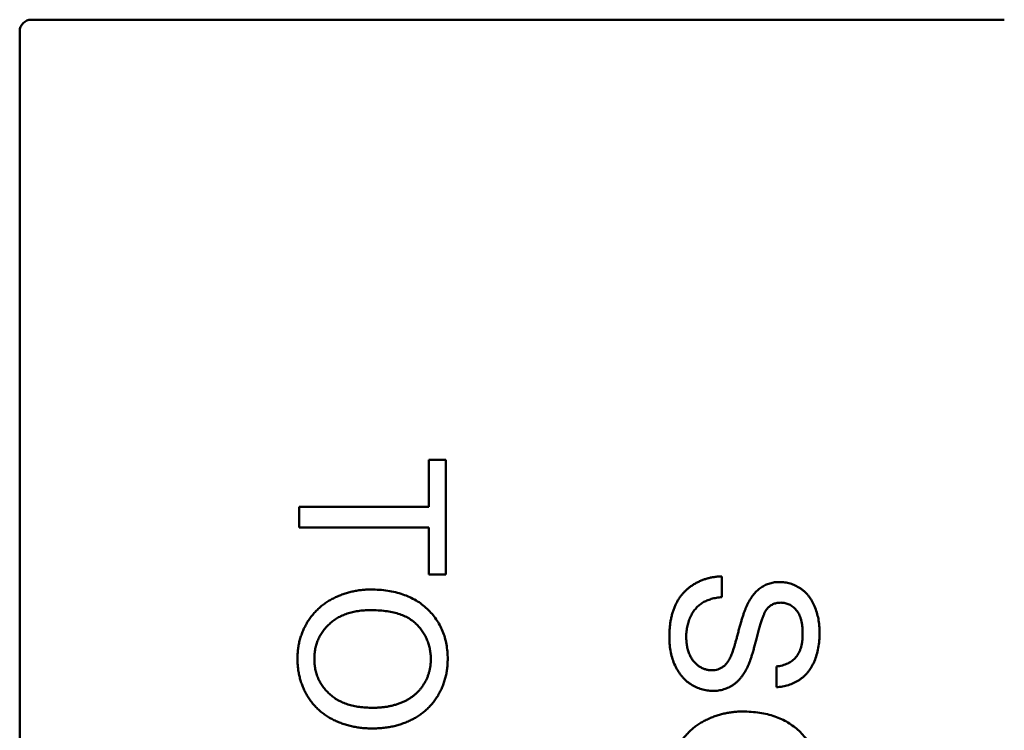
# Model space of a CAD drawing. Header units: millimetres. Extents: x 37 to 347, y 164 to 266.
# Tile 13 of 39: x 305.33 to 307.01, y 205.54 to 206.75. Entities that reach past the tile are written whole.
import ezdxf

# ---------------------------------------------------------------- set-up
doc = ezdxf.new("R2010")
doc.units = ezdxf.units.MM
doc.header["$LTSCALE"] = 0.75
doc.layers.add('Visible', color=7, linetype='Continuous', lineweight=50)

msp = doc.modelspace()

# ---------------------------------------------------------------- linework, layer by layer
at = {"layer": 'Visible'}
for p, q in [((305.3533, 206.7543), (305.353, 206.7543)), ((307.0133, 206.7543), (305.3533, 206.7543)), ((307.0136, 206.7543), (307.0133, 206.7543)), ((305.3333, 206.7346), (305.3333, 206.7343)), ((305.3333, 206.7343), (305.3333, 205.5043)), ((306.0317, 205.9225), (306.0317, 206.0027)), ((306.0317, 206.0027), (306.0605, 206.0027)), ((306.0605, 206.0027), (306.0605, 205.8072)), ((305.8105, 205.8873), (305.8105, 205.9225)), ((305.8105, 205.9225), (306.0317, 205.9225)), ((306.0317, 205.8873), (305.8105, 205.8873)), ((306.0317, 205.8072), (306.0317, 205.8873)), ((306.0605, 205.8072), (306.0317, 205.8072)), ((306.5317, 205.8039), (306.5317, 205.7687)), ((306.6247, 205.6148), (306.6247, 205.6501))]:
    msp.add_line(p, q, dxfattribs=at)
at = {"layer": 'Visible', "extrusion": (0, 0, -1)}
msp.add_arc((-305.3533, 206.7343), 0.02, 0.864, 89.136, dxfattribs=at)
at = {"layer": 'Visible'}
for points, knots in [([(306.442, 205.6992), (306.442, 205.7019), (306.442, 205.7073), (306.4426, 205.7151), (306.4433, 205.7226), (306.4445, 205.7298), (306.446, 205.7366), (306.4478, 205.7431), (306.4499, 205.7493), (306.4523, 205.7551), (306.4552, 205.7606), (306.4582, 205.7658), (306.4617, 205.7707), (306.4656, 205.7752), (306.4696, 205.7796), (306.4741, 205.7835), (306.4789, 205.7872), (306.484, 205.7905), (306.4894, 205.7935), (306.4949, 205.7962), (306.5006, 205.7985), (306.5065, 205.8003), (306.5125, 205.8018), (306.5188, 205.8029), (306.5252, 205.8037), (306.5295, 205.8039), (306.5317, 205.8039)], [0, 0, 0, 0, 0.052493, 0.102825, 0.151397, 0.198033, 0.242876, 0.285999, 0.327849, 0.368395, 0.407852, 0.446838, 0.485166, 0.523341, 0.561602, 0.59992, 0.638496, 0.677791, 0.71729, 0.756605, 0.796068, 0.835886, 0.875714, 0.916263, 0.95776, 1, 1, 1, 1]), ([(306.5759, 205.7574), (306.5775, 205.7604), (306.5805, 205.766), (306.586, 205.7737), (306.5921, 205.7801), (306.5988, 205.7853), (306.6059, 205.7894), (306.6136, 205.7922), (306.6216, 205.7941), (306.6271, 205.7942), (306.6299, 205.7943)], [0, 0, 0, 0, 0.144805, 0.279512, 0.406394, 0.527502, 0.645393, 0.761885, 0.878942, 1, 1, 1, 1]), ([(306.6299, 205.7943), (306.633, 205.7942), (306.6392, 205.794), (306.6482, 205.7919), (306.6569, 205.7885), (306.6638, 205.7847), (306.6691, 205.781), (306.6728, 205.7779), (306.6763, 205.7745), (306.6795, 205.7707), (306.6825, 205.7667), (306.6853, 205.7624), (306.6877, 205.7577), (306.6908, 205.7511), (306.6938, 205.7423), (306.6965, 205.7312), (306.698, 205.7196), (306.6983, 205.7116), (306.6984, 205.7075)], [0, 0, 0, 0, 0.074995, 0.149165, 0.223664, 0.300412, 0.33957, 0.378921, 0.418096, 0.45823, 0.498427, 0.539708, 0.582216, 0.625824, 0.715481, 0.807384, 0.901634, 1, 1, 1, 1]), ([(305.8073, 205.6629), (305.8074, 205.6658), (305.8075, 205.6715), (305.8083, 205.6799), (305.8096, 205.6881), (305.8114, 205.6961), (305.8139, 205.7038), (305.8168, 205.7113), (305.8202, 205.7186), (305.8241, 205.7255), (305.8285, 205.7322), (305.8334, 205.7385), (305.8386, 205.7444), (305.8442, 205.7498), (305.8501, 205.7549), (305.8565, 205.7594), (305.8633, 205.7636), (305.8704, 205.7674), (305.8777, 205.7707), (305.8852, 205.7735), (305.8928, 205.776), (305.9005, 205.778), (305.9083, 205.7796), (305.9162, 205.7807), (305.9242, 205.7814), (305.9295, 205.7815), (305.9322, 205.7815)], [0, 0, 0, 0, 0.044697, 0.088534, 0.131409, 0.173814, 0.215715, 0.257247, 0.298848, 0.340604, 0.382029, 0.42297, 0.463632, 0.504048, 0.544591, 0.584964, 0.626265, 0.667979, 0.709943, 0.751382, 0.792619, 0.833948, 0.875008, 0.916446, 0.957907, 1, 1, 1, 1]), ([(305.9322, 205.7815), (305.9373, 205.7814), (305.947, 205.7813), (305.9612, 205.7797), (305.9746, 205.7771), (305.9872, 205.7734), (305.9989, 205.7688), (306.0098, 205.7631), (306.0198, 205.7563), (306.029, 205.7486), (306.0371, 205.7399), (306.0443, 205.7307), (306.0503, 205.7209), (306.0553, 205.7104), (306.0591, 205.6993), (306.0617, 205.6877), (306.0635, 205.6754), (306.0637, 205.667), (306.0638, 205.6628)], [0, 0, 0, 0, 0.075226, 0.146575, 0.2145, 0.27953, 0.342403, 0.403496, 0.463762, 0.523864, 0.583252, 0.641302, 0.698898, 0.756295, 0.814628, 0.874325, 0.935783, 1, 1, 1, 1]), ([(306.5317, 205.7687), (306.5285, 205.7683), (306.5225, 205.7676), (306.5138, 205.7655), (306.5061, 205.7628), (306.4991, 205.7595), (306.493, 205.7551), (306.4874, 205.7498), (306.4827, 205.7433), (306.4784, 205.7361), (306.475, 205.728), (306.4726, 205.7194), (306.4711, 205.7102), (306.4709, 205.704), (306.4708, 205.7008)], [0, 0, 0, 0, 0.093796, 0.180188, 0.260363, 0.334847, 0.407093, 0.481448, 0.559271, 0.64227, 0.728586, 0.815978, 0.906035, 1, 1, 1, 1]), ([(306.5482, 205.6703), (306.5485, 205.6712), (306.5494, 205.6732), (306.5504, 205.6766), (306.5518, 205.6807), (306.5533, 205.6854), (306.5548, 205.6909), (306.5565, 205.6971), (306.5584, 205.704), (306.5603, 205.7114), (306.5623, 205.7188), (306.5643, 205.726), (306.5663, 205.7325), (306.5682, 205.7386), (306.5702, 205.744), (306.5721, 205.749), (306.5739, 205.7534), (306.5752, 205.7561), (306.5759, 205.7574)], [0, 0, 0, 0, 0.0312, 0.070487, 0.117215, 0.171576, 0.234122, 0.303963, 0.382156, 0.467646, 0.554335, 0.635074, 0.710037, 0.779092, 0.842966, 0.901001, 0.953246, 1, 1, 1, 1]), ([(306.6322, 205.7591), (306.6301, 205.759), (306.6259, 205.7588), (306.62, 205.757), (306.6146, 205.7542), (306.6116, 205.7515), (306.6101, 205.7501)], [0, 0, 0, 0, 0.262741, 0.509957, 0.753327, 1, 1, 1, 1]), ([(306.6695, 205.7061), (306.6695, 205.7084), (306.6695, 205.7127), (306.6689, 205.7189), (306.6681, 205.7246), (306.6669, 205.7299), (306.6653, 205.7348), (306.6635, 205.7392), (306.6612, 205.743), (306.6587, 205.7465), (306.6558, 205.7494), (306.6529, 205.752), (306.6498, 205.7542), (306.6466, 205.756), (306.6432, 205.7574), (306.6396, 205.7583), (306.636, 205.759), (306.6335, 205.759), (306.6322, 205.7591)], [0, 0, 0, 0, 0.091511, 0.177143, 0.257108, 0.331198, 0.400592, 0.465625, 0.526973, 0.585443, 0.641399, 0.695044, 0.746782, 0.796959, 0.847545, 0.897439, 0.947649, 1, 1, 1, 1]), ([(305.9318, 205.7463), (305.9282, 205.7462), (305.9212, 205.7461), (305.9109, 205.7449), (305.9013, 205.7431), (305.8921, 205.7405), (305.8836, 205.7371), (305.8757, 205.7331), (305.8684, 205.7282), (305.8617, 205.7227), (305.8557, 205.7166), (305.8505, 205.7101), (305.8461, 205.7032), (305.8425, 205.6959), (305.8396, 205.6882), (305.8376, 205.6802), (305.8364, 205.6717), (305.8363, 205.666), (305.8362, 205.6631)], [0, 0, 0, 0, 0.075964, 0.148125, 0.217201, 0.2833, 0.347202, 0.4093, 0.470426, 0.531588, 0.591739, 0.650258, 0.707303, 0.764208, 0.821148, 0.879119, 0.938423, 1, 1, 1, 1]), ([(306.0349, 205.6626), (306.0349, 205.6654), (306.0347, 205.6709), (306.0335, 205.6791), (306.0317, 205.6869), (306.0291, 205.6945), (306.0257, 205.7018), (306.0216, 205.7087), (306.0168, 205.7154), (306.0112, 205.7217), (306.0048, 205.7276), (305.9973, 205.7326), (305.9888, 205.7368), (305.9793, 205.7403), (305.9688, 205.743), (305.9574, 205.7449), (305.9449, 205.746), (305.9363, 205.7462), (305.9318, 205.7463)], [0, 0, 0, 0, 0.055943, 0.110382, 0.164048, 0.216759, 0.269601, 0.323009, 0.377581, 0.433449, 0.490922, 0.550625, 0.613117, 0.679861, 0.751358, 0.828261, 0.910795, 1, 1, 1, 1]), ([(306.6101, 205.7501), (306.6094, 205.7492), (306.6078, 205.7473), (306.6056, 205.7437), (306.6034, 205.7393), (306.6012, 205.734), (306.599, 205.7278), (306.5968, 205.7208), (306.5945, 205.7128), (306.5924, 205.7042), (306.5902, 205.6955), (306.5881, 205.6872), (306.586, 205.6796), (306.584, 205.6727), (306.5821, 205.6665), (306.5802, 205.661), (306.5784, 205.6562), (306.5772, 205.6532), (306.5766, 205.6518)], [0, 0, 0, 0, 0.032743, 0.07241, 0.119611, 0.174673, 0.237345, 0.308352, 0.38763, 0.474784, 0.563332, 0.645136, 0.720203, 0.789134, 0.851497, 0.907331, 0.956969, 1, 1, 1, 1]), ([(306.6984, 205.7075), (306.6983, 205.7031), (306.6981, 205.6944), (306.6964, 205.6819), (306.6936, 205.6701), (306.6904, 205.6609), (306.6872, 205.6541), (306.6847, 205.6493), (306.6818, 205.6448), (306.6787, 205.6406), (306.6753, 205.6367), (306.6716, 205.6332), (306.6677, 205.6299), (306.6622, 205.6259), (306.6548, 205.6217), (306.6452, 205.6181), (306.6352, 205.6156), (306.6282, 205.6151), (306.6247, 205.6148)], [0, 0, 0, 0, 0.100475, 0.195644, 0.286083, 0.372983, 0.415026, 0.456052, 0.495939, 0.535566, 0.574087, 0.612519, 0.651081, 0.689513, 0.766237, 0.84235, 0.919974, 1, 1, 1, 1]), ([(306.6247, 205.6501), (306.6264, 205.6503), (306.6299, 205.6508), (306.635, 205.6518), (306.6397, 205.6534), (306.6441, 205.6552), (306.6481, 205.6573), (306.6519, 205.6598), (306.6552, 205.6628), (306.6582, 205.666), (306.6609, 205.6696), (306.6632, 205.6737), (306.6652, 205.6781), (306.6668, 205.6829), (306.668, 205.6882), (306.6689, 205.6938), (306.6694, 205.6998), (306.6695, 205.704), (306.6695, 205.7061)], [0, 0, 0, 0, 0.067155, 0.131403, 0.192732, 0.251253, 0.307704, 0.362699, 0.417778, 0.472304, 0.527873, 0.58523, 0.645057, 0.707952, 0.774434, 0.84494, 0.920404, 1, 1, 1, 1]), ([(306.5161, 205.6084), (306.5129, 205.6086), (306.5064, 205.6088), (306.4968, 205.6111), (306.4875, 205.6146), (306.4802, 205.6187), (306.4746, 205.6225), (306.4705, 205.6258), (306.4668, 205.6294), (306.4633, 205.6333), (306.46, 205.6375), (306.457, 205.642), (306.4542, 205.6468), (306.4507, 205.6537), (306.4472, 205.6628), (306.4442, 205.6743), (306.4423, 205.6866), (306.4421, 205.6949), (306.442, 205.6992)], [0, 0, 0, 0, 0.074816, 0.148535, 0.223872, 0.301297, 0.340894, 0.38034, 0.420127, 0.45995, 0.500831, 0.541907, 0.584439, 0.62808, 0.717267, 0.80786, 0.901925, 1, 1, 1, 1]), ([(306.4708, 205.7008), (306.4709, 205.698), (306.471, 205.6924), (306.4722, 205.6845), (306.4739, 205.677), (306.4766, 205.6701), (306.4797, 205.6638), (306.4836, 205.6584), (306.488, 205.6538), (306.4929, 205.6501), (306.4981, 205.6473), (306.5035, 205.6452), (306.5089, 205.6439), (306.5126, 205.6438), (306.5144, 205.6437)], [0, 0, 0, 0, 0.105584, 0.205868, 0.300947, 0.393002, 0.480949, 0.562874, 0.641461, 0.717742, 0.791772, 0.862716, 0.931777, 1, 1, 1, 1]), ([(306.5144, 205.6437), (306.5162, 205.6438), (306.5198, 205.6439), (306.5249, 205.645), (306.5296, 205.6471), (306.5341, 205.6497), (306.5382, 205.6534), (306.5419, 205.6581), (306.5453, 205.6638), (306.5472, 205.6681), (306.5482, 205.6703)], [0, 0, 0, 0, 0.117768, 0.230176, 0.339843, 0.450625, 0.566943, 0.696021, 0.839438, 1, 1, 1, 1]), ([(305.9351, 205.5443), (305.932, 205.5444), (305.9259, 205.5445), (305.9168, 205.5452), (305.908, 205.5464), (305.8995, 205.548), (305.8911, 205.5502), (305.8831, 205.5528), (305.8752, 205.5559), (305.8677, 205.5595), (305.8605, 205.5634), (305.8537, 205.5679), (305.8474, 205.5727), (305.8415, 205.5778), (305.8361, 205.5835), (305.8311, 205.5895), (305.8266, 205.5959), (305.8225, 205.6027), (305.819, 205.6097), (305.8159, 205.6169), (305.8132, 205.6242), (305.8111, 205.6317), (305.8094, 205.6393), (305.8082, 205.6471), (305.8075, 205.6549), (305.8074, 205.6602), (305.8073, 205.6629)], [0, 0, 0, 0, 0.04756, 0.093962, 0.139112, 0.183626, 0.227457, 0.270703, 0.313611, 0.35626, 0.398366, 0.439557, 0.480045, 0.519888, 0.559658, 0.599421, 0.639208, 0.679668, 0.72002, 0.759859, 0.79956, 0.839199, 0.878956, 0.918794, 0.959083, 1, 1, 1, 1]), ([(305.8362, 205.6631), (305.8363, 205.6601), (305.8364, 205.6543), (305.8376, 205.6457), (305.8397, 205.6376), (305.8425, 205.6298), (305.8462, 205.6225), (305.8506, 205.6156), (305.8559, 205.6091), (305.862, 205.603), (305.8688, 205.5975), (305.8763, 205.5926), (305.8845, 205.5886), (305.8934, 205.5852), (305.9029, 205.5827), (305.9132, 205.5809), (305.9241, 205.5798), (305.9316, 205.5796), (305.9354, 205.5796)], [0, 0, 0, 0, 0.061055, 0.119545, 0.176806, 0.232956, 0.288583, 0.344667, 0.401662, 0.46054, 0.520477, 0.581213, 0.643431, 0.707961, 0.775371, 0.846414, 0.921152, 1, 1, 1, 1]), ([(306.0638, 205.6628), (306.0637, 205.6599), (306.0636, 205.6543), (306.0629, 205.6461), (306.0615, 205.638), (306.0598, 205.6301), (306.0574, 205.6225), (306.0547, 205.615), (306.0512, 205.6078), (306.0474, 205.6008), (306.0431, 205.5941), (306.0384, 205.5879), (306.0333, 205.582), (306.0278, 205.5765), (306.0218, 205.5714), (306.0155, 205.5668), (306.0087, 205.5625), (306.0016, 205.5587), (305.9942, 205.5553), (305.9865, 205.5524), (305.9785, 205.5499), (305.9703, 205.5478), (305.9619, 205.5463), (305.9532, 205.5451), (305.9442, 205.5445), (305.9382, 205.5444), (305.9351, 205.5443)], [0, 0, 0, 0, 0.043099, 0.085587, 0.126908, 0.167967, 0.20845, 0.249025, 0.289281, 0.33001, 0.370598, 0.410466, 0.450033, 0.489688, 0.529116, 0.569037, 0.609703, 0.650759, 0.692509, 0.734219, 0.776707, 0.819552, 0.863351, 0.907839, 0.953334, 1, 1, 1, 1]), ([(305.9354, 205.5796), (305.9379, 205.5796), (305.9427, 205.5796), (305.9499, 205.5802), (305.9568, 205.5809), (305.9635, 205.582), (305.9699, 205.5835), (305.9761, 205.5852), (305.9821, 205.5872), (305.9878, 205.5896), (305.9933, 205.5922), (305.9984, 205.5952), (306.0032, 205.5985), (306.0078, 205.6019), (306.0119, 205.6058), (306.0158, 205.6099), (306.0194, 205.6144), (306.0226, 205.6191), (306.0255, 205.624), (306.028, 205.629), (306.0302, 205.6342), (306.0319, 205.6396), (306.0332, 205.6452), (306.0342, 205.6508), (306.0348, 205.6566), (306.0349, 205.6606), (306.0349, 205.6626)], [0, 0, 0, 0, 0.050852, 0.099752, 0.147438, 0.194086, 0.239171, 0.28334, 0.326577, 0.368936, 0.410572, 0.451051, 0.490877, 0.530044, 0.568937, 0.607578, 0.64642, 0.685679, 0.724799, 0.763513, 0.802173, 0.84074, 0.879649, 0.919071, 0.959098, 1, 1, 1, 1]), ([(306.5766, 205.6518), (306.5757, 205.65), (306.5741, 205.6465), (306.5713, 205.6415), (306.5685, 205.6368), (306.5654, 205.6325), (306.5621, 205.6286), (306.5587, 205.6251), (306.5552, 205.6218), (306.5514, 205.619), (306.5475, 205.6165), (306.5434, 205.6143), (306.5392, 205.6126), (306.5349, 205.611), (306.5304, 205.6099), (306.5258, 205.609), (306.521, 205.6085), (306.5178, 205.6085), (306.5161, 205.6084)], [0, 0, 0, 0, 0.074931, 0.147078, 0.216364, 0.282503, 0.346688, 0.408836, 0.469262, 0.528432, 0.587001, 0.644416, 0.702189, 0.759767, 0.81849, 0.877633, 0.93802, 1, 1, 1, 1]), ([(306.442, 205.4546), (306.442, 205.4575), (306.4421, 205.4632), (306.4429, 205.4716), (306.4442, 205.4798), (306.4461, 205.4877), (306.4485, 205.4955), (306.4514, 205.503), (306.4548, 205.5102), (306.4587, 205.5172), (306.4631, 205.5239), (306.468, 205.5302), (306.4732, 205.536), (306.4788, 205.5414), (306.4847, 205.5465), (306.4911, 205.5511), (306.4979, 205.5553), (306.505, 205.559), (306.5123, 205.5624), (306.5198, 205.5652), (306.5274, 205.5677), (306.5351, 205.5697), (306.5429, 205.5713), (306.5508, 205.5723), (306.5588, 205.5731), (306.5642, 205.5731), (306.5669, 205.5732)], [0, 0, 0, 0, 0.044697, 0.088534, 0.131409, 0.173814, 0.215715, 0.257247, 0.298848, 0.340604, 0.382029, 0.42297, 0.463632, 0.504048, 0.544591, 0.584964, 0.626265, 0.667979, 0.709943, 0.751382, 0.792619, 0.833948, 0.875008, 0.916446, 0.957907, 1, 1, 1, 1]), ([(306.5669, 205.5732), (306.5719, 205.5731), (306.5816, 205.5729), (306.5959, 205.5713), (306.6092, 205.5688), (306.6218, 205.5651), (306.6335, 205.5604), (306.6444, 205.5548), (306.6544, 205.548), (306.6636, 205.5402), (306.6717, 205.5316), (306.6789, 205.5224), (306.6849, 205.5125), (306.6899, 205.5021), (306.6937, 205.491), (306.6964, 205.4793), (306.6981, 205.4671), (306.6983, 205.4587), (306.6984, 205.4544)], [0, 0, 0, 0, 0.075226, 0.146575, 0.2145, 0.27953, 0.342403, 0.403496, 0.463762, 0.523864, 0.583252, 0.641302, 0.698898, 0.756295, 0.814628, 0.874325, 0.935783, 1, 1, 1, 1])]:
    msp.add_open_spline(points, degree=3, knots=knots, dxfattribs=at)

doc.saveas('drawing.dxf')
